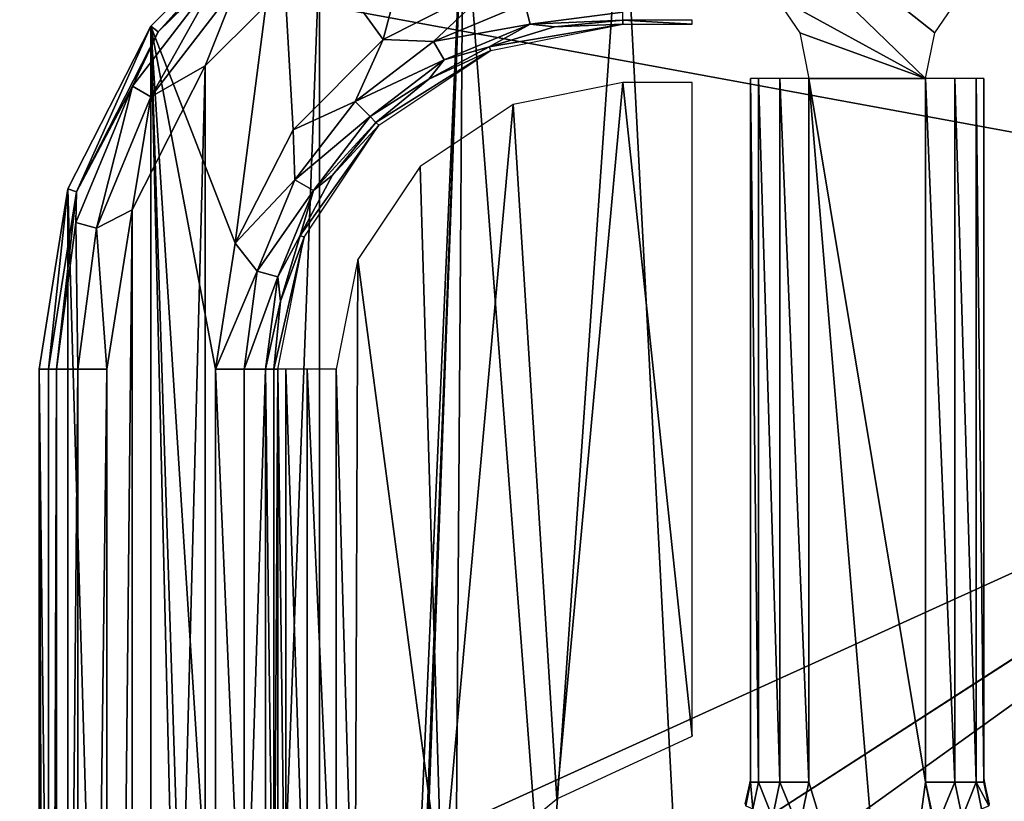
# Model space of a CAD drawing. Header units: millimetres. Extents: x -75 to 75, y -5 to 37.
# Tile 61 of 184: x -30 to -22, y 16 to 23. Entities that reach past the tile are written whole.
import ezdxf

# ---------------------------------------------------------------- set-up
doc = ezdxf.new("R2010")
doc.units = ezdxf.units.MM
doc.header["$LTSCALE"] = 81.481481
for name, color, linetype in [('14', 7, 'CONTINUOUS'), ('16', 7, 'CONTINUOUS'), ('368', 7, 'CONTINUOUS'), ('369', 7, 'CONTINUOUS'), ('378', 7, 'CONTINUOUS'), ('379', 7, 'CONTINUOUS'), ('386', 7, 'CONTINUOUS'), ('388', 7, 'CONTINUOUS'), ('394', 7, 'CONTINUOUS'), ('395', 7, 'CONTINUOUS'), ('426', 7, 'CONTINUOUS'), ('427', 7, 'CONTINUOUS'), ('470', 7, 'CONTINUOUS'), ('471', 7, 'CONTINUOUS'), ('486', 7, 'CONTINUOUS'), ('488', 7, 'CONTINUOUS'), ('495', 7, 'CONTINUOUS'), ('499', 7, 'CONTINUOUS'), ('500', 7, 'CONTINUOUS'), ('501', 7, 'CONTINUOUS'), ('502', 7, 'CONTINUOUS'), ('556', 7, 'CONTINUOUS'), ('557', 7, 'CONTINUOUS'), ('596', 7, 'CONTINUOUS'), ('597', 7, 'CONTINUOUS'), ('6', 7, 'CONTINUOUS'), ('601', 7, 'CONTINUOUS'), ('602', 7, 'CONTINUOUS'), ('8', 7, 'CONTINUOUS')]:
    doc.layers.add(name, color=color, linetype=linetype)

msp = doc.modelspace()

# ---------------------------------------------------------------- linework, layer by layer
at = {"layer": '14', "color": 251, "linetype": 'Continuous', "true_color": 0x565d62}
for points in [[(-58.6077, 7.0323, 96.607), (-58.9411, 32.5, 96.9404), (58.9411, 32.5, 96.9404), (-58.6077, 7.0323, 96.607)], [(-58.5539, 7.0314, 96.607), (-58.6077, 7.0323, 96.607), (58.9411, 32.5, 96.9404), (-58.5539, 7.0314, 96.607)], [(-58.5, 7.0311, 96.607), (-58.5539, 7.0314, 96.607), (58.9411, 32.5, 96.9404), (-58.5, 7.0311, 96.607)], [(58.5, 7.0311, 96.607), (-58.5, 7.0311, 96.607), (58.9411, 32.5, 96.9404), (58.5, 7.0311, 96.607)]]:
    msp.add_3dface(points, dxfattribs=at)
at = {"layer": '16', "color": 251, "linetype": 'Continuous', "true_color": 0x565d62}
for points in [[(58.6077, 7.0323, -96.607), (58.9411, 32.5, -96.9404), (-58.9411, 32.5, -96.9404), (58.6077, 7.0323, -96.607)], [(58.5539, 7.0314, -96.607), (58.6077, 7.0323, -96.607), (-58.9411, 32.5, -96.9404), (58.5539, 7.0314, -96.607)], [(58.5, 7.0311, -96.607), (58.5539, 7.0314, -96.607), (-58.9411, 32.5, -96.9404), (58.5, 7.0311, -96.607)], [(-58.5, 7.0311, -96.607), (58.5, 7.0311, -96.607), (-58.9411, 32.5, -96.9404), (-58.5, 7.0311, -96.607)]]:
    msp.add_3dface(points, dxfattribs=at)
at = {"layer": '368', "color": 251, "linetype": 'Continuous', "true_color": 0x464b4f}
for points in [[(-22.3239, 22.883, 165.5), (-25, 25, 165.5), (-22.4039, 22.4909, 165.5), (-22.3239, 22.883, 165.5)], [(-22.1067, 23.2025, 165.5), (-25, 25, 165.5), (-22.3239, 22.883, 165.5), (-22.1067, 23.2025, 165.5)], [(-25, 25, 165.5), (-23.7005, 23.2017, 165.5), (-22.4039, 22.4909, 165.5), (-25, 25, 165.5)], [(-26.5451, 24.7553, 165.5), (-27.9389, 24.0451, 165.5), (-27.0519, 22.8244, 165.5), (-26.5451, 24.7553, 165.5)], [(-26.0786, 23.3202, 165.5), (-26.5451, 24.7553, 165.5), (-27.0519, 22.8244, 165.5), (-26.0786, 23.3202, 165.5)], [(-27.9389, 24.0451, 165.5), (-29.0451, 22.9389, 165.5), (-28.3202, 21.0786, 165.5), (-27.9389, 24.0451, 165.5)], [(-27.8244, 22.0519, 165.5), (-27.9389, 24.0451, 165.5), (-28.3202, 21.0786, 165.5), (-27.8244, 22.0519, 165.5)], [(-27.0519, 22.8244, 165.5), (-27.9389, 24.0451, 165.5), (-27.8244, 22.0519, 165.5), (-27.0519, 22.8244, 165.5)], [(-23.7005, 23.2017, 165.5), (-23.4833, 22.8815, 165.5), (-22.4039, 22.4909, 165.5), (-23.7005, 23.2017, 165.5)], [(-29.0451, 22.9389, 165.5), (-29.7553, 21.5451, 165.5), (-29.0451, -2.9389, 165.5), (-29.0451, 22.9389, 165.5)], [(-28.491, 5.7183, 165.5), (-29.0451, 22.9389, 165.5), (-28.491, 0, 165.5), (-28.491, 5.7183, 165.5)], [(-28.491, 14.2817, 165.5), (-29.0451, 22.9389, 165.5), (-28.491, 5.7183, 165.5), (-28.491, 14.2817, 165.5)], [(-28.491, 20, 165.5), (-29.0451, 22.9389, 165.5), (-28.491, 14.2817, 165.5), (-28.491, 20, 165.5)], [(-28.3202, 21.0786, 165.5), (-29.0451, 22.9389, 165.5), (-28.491, 20, 165.5), (-28.3202, 21.0786, 165.5)], [(-29.0451, 22.9389, 165.5), (-29.0451, -2.9389, 165.5), (-28.491, 0, 165.5), (-29.0451, 22.9389, 165.5)], [(-23.4833, 22.8815, 165.5), (-23.4039, 22.4909, 165.5), (-22.4039, 22.4909, 165.5), (-23.4833, 22.8815, 165.5)], [(-22.4039, 22.4909, 165.5), (-23.4039, 22.4909, 165.5), (-22.4039, 16.4582, 165.5), (-22.4039, 22.4909, 165.5)], [(-23.4039, 16.4582, 165.5), (-22.7122, 14.1912, 165.5), (-23.4039, 22.4909, 165.5), (-23.4039, 16.4582, 165.5)], [(-23.4039, 22.4909, 165.5), (-22.7122, 14.1912, 165.5), (-22.4039, 16.4582, 165.5), (-23.4039, 22.4909, 165.5)], [(-29.7553, 21.5451, 165.5), (-30, 20, 165.5), (-29.7553, -1.5451, 165.5), (-29.7553, 21.5451, 165.5)], [(-29.0451, -2.9389, 165.5), (-29.7553, 21.5451, 165.5), (-29.7553, -1.5451, 165.5), (-29.0451, -2.9389, 165.5)], [(-29.7553, -1.5451, 165.5), (-30, 20, 165.5), (-30, 0, 165.5), (-29.7553, -1.5451, 165.5)], [(-23.488, 16.0567, 165.5), (-22.7122, 14.1912, 165.5), (-23.4039, 16.4582, 165.5), (-23.488, 16.0567, 165.5)], [(-22.7122, 14.1912, 165.5), (-21.9265, 13.9586, 165.5), (-22.4039, 16.4582, 165.5), (-22.7122, 14.1912, 165.5)], [(-22.4039, 16.4582, 165.5), (-21.9265, 13.9586, 165.5), (-22.3198, 16.0567, 165.5), (-22.4039, 16.4582, 165.5)]]:
    msp.add_3dface(points, dxfattribs=at)
at = {"layer": '369', "color": 251, "linetype": 'Continuous', "true_color": 0x464b4f}
for points in [[(-25, 24.4214, 160.5), (-25.6589, 14.878, 160.5), (-26.3661, 24.205, 160.5), (-25, 24.4214, 160.5)], [(-24.5426, 15.6528, 160.5), (-25.6589, 14.878, 160.5), (-25, 24.4214, 160.5), (-24.5426, 15.6528, 160.5)], [(-24.5426, 15.6528, 160.5), (-25, 24.4214, 160.5), (-16.1132, 21.098, 160.5), (-24.5426, 15.6528, 160.5)], [(-25, 24.4214, 160.5), (25, 24.4214, 160.5), (-15.6931, 21.1814, 160.5), (-25, 24.4214, 160.5)], [(-16.1132, 21.098, 160.5), (-25, 24.4214, 160.5), (-15.6931, 21.1814, 160.5), (-16.1132, 21.098, 160.5)], [(-26.3661, 24.205, 160.5), (-26.9125, 10, 160.5), (-27.5988, -3.577, 160.5), (-26.3661, 24.205, 160.5)], [(-27.5988, 23.577, 160.5), (-26.3661, 24.205, 160.5), (-27.5988, -3.577, 160.5), (-27.5988, 23.577, 160.5)], [(-26.8001, 12.4572, 160.5), (-26.9125, 10, 160.5), (-26.3661, 24.205, 160.5), (-26.8001, 12.4572, 160.5)], [(-26.4429, 13.7682, 160.5), (-26.8001, 12.4572, 160.5), (-26.3661, 24.205, 160.5), (-26.4429, 13.7682, 160.5)], [(-25.6589, 14.878, 160.5), (-26.4429, 13.7682, 160.5), (-26.3661, 24.205, 160.5), (-25.6589, 14.878, 160.5)], [(-28.577, 22.5988, 160.5), (-27.5988, 23.577, 160.5), (-28.577, -2.5988, 160.5), (-28.577, 22.5988, 160.5)], [(-28.577, -2.5988, 160.5), (-27.5988, 23.577, 160.5), (-27.5988, -3.577, 160.5), (-28.577, -2.5988, 160.5)], [(-29.205, 21.3661, 160.5), (-28.577, 22.5988, 160.5), (-29.205, -1.3661, 160.5), (-29.205, 21.3661, 160.5)], [(-29.205, -1.3661, 160.5), (-28.577, 22.5988, 160.5), (-28.577, -2.5988, 160.5), (-29.205, -1.3661, 160.5)], [(-29.4214, 20, 160.5), (-29.205, 21.3661, 160.5), (-29.4214, 0, 160.5), (-29.4214, 20, 160.5)], [(-29.4214, 0, 160.5), (-29.205, 21.3661, 160.5), (-29.205, -1.3661, 160.5), (-29.4214, 0, 160.5)], [(-16.4695, 20.8606, 160.5), (-24.5426, 15.6528, 160.5), (-16.1132, 21.098, 160.5), (-16.4695, 20.8606, 160.5)], [(-23.2287, 15.999, 160.5), (-24.5426, 15.6528, 160.5), (-16.4695, 20.8606, 160.5), (-23.2287, 15.999, 160.5)], [(-21.8755, 15.8749, 160.5), (-23.2287, 15.999, 160.5), (-16.4695, 20.8606, 160.5), (-21.8755, 15.8749, 160.5)], [(-20.6465, 15.2955, 160.5), (-21.8755, 15.8749, 160.5), (-16.4695, 20.8606, 160.5), (-20.6465, 15.2955, 160.5)]]:
    msp.add_3dface(points, dxfattribs=at)
at = {"layer": '378', "color": 251, "linetype": 'Continuous', "true_color": 0x464b4f}
for points in [[(-30, 0, 165.5), (-30, 20, 165.5), (-29.9213, 0, 160.9913), (-30, 0, 165.5)], [(-29.9213, 0, 160.9913), (-30, 20, 165.5), (-29.9213, 20, 160.9913), (-29.9213, 0, 160.9913)]]:
    msp.add_3dface(points, dxfattribs=at)
at = {"layer": '379', "color": 251, "linetype": 'Continuous', "true_color": 0x464b4f}
for points in [[(-29.0451, 22.9389, 165.5), (-27.9389, 24.0451, 165.5), (-28.9814, 22.8927, 160.9913), (-29.0451, 22.9389, 165.5)], [(-28.9814, 22.8927, 160.9913), (-27.9389, 24.0451, 165.5), (-27.8927, 23.9814, 160.9913), (-28.9814, 22.8927, 160.9913)], [(-29.7553, 21.5451, 165.5), (-29.0451, 22.9389, 165.5), (-29.6804, 21.5208, 160.9913), (-29.7553, 21.5451, 165.5)], [(-29.6804, 21.5208, 160.9913), (-29.0451, 22.9389, 165.5), (-28.9814, 22.8927, 160.9913), (-29.6804, 21.5208, 160.9913)], [(-30, 20, 165.5), (-29.7553, 21.5451, 165.5), (-29.9213, 20, 160.9913), (-30, 20, 165.5)], [(-29.9213, 20, 160.9913), (-29.7553, 21.5451, 165.5), (-29.6804, 21.5208, 160.9913), (-29.9213, 20, 160.9913)]]:
    msp.add_3dface(points, dxfattribs=at)
at = {"layer": '386', "color": 251, "linetype": 'Continuous', "true_color": 0x464b4f}
for points in [[(-25, 22.456, 162.5), (-25.9398, 22.2691, 162.5), (-25.5649, 16.3153, 162.5), (-25, 22.456, 162.5)], [(-24.4039, 16.8539, 162.5), (-25, 22.456, 162.5), (-25.5649, 16.3153, 162.5), (-24.4039, 16.8539, 162.5)], [(-24.4039, 22.456, 162.5), (-25, 22.456, 162.5), (-24.4039, 16.8539, 162.5), (-24.4039, 22.456, 162.5)], [(-25.9398, 22.2691, 162.5), (-26.7366, 21.7366, 162.5), (-26.5507, 15.4987, 162.5), (-25.9398, 22.2691, 162.5)], [(-25.5649, 16.3153, 162.5), (-25.9398, 22.2691, 162.5), (-26.5507, 15.4987, 162.5), (-25.5649, 16.3153, 162.5)], [(-26.7366, 21.7366, 162.5), (-27.2691, 20.9398, 162.5), (-26.5507, 15.4987, 162.5), (-26.7366, 21.7366, 162.5)], [(-27.456, 20, 162.5), (-27.2959, 14.4582, 162.5), (-27.2691, 20.9398, 162.5), (-27.456, 20, 162.5)], [(-27.2691, 20.9398, 162.5), (-27.2959, 14.4582, 162.5), (-26.5507, 15.4987, 162.5), (-27.2691, 20.9398, 162.5)], [(-27.456, 14.4582, 162.5), (-27.2959, 14.4582, 162.5), (-27.456, 20, 162.5), (-27.456, 14.4582, 162.5)]]:
    msp.add_3dface(points, dxfattribs=at)
at = {"layer": '388', "color": 251, "linetype": 'Continuous', "true_color": 0x464b4f}
for points in [[(-24.4039, 22.9559, 162.9913), (-25, 22.9911, 165.0087), (-25, 22.9559, 162.9913), (-24.4039, 22.9559, 162.9913)], [(-24.4039, 22.9911, 165.0087), (-25, 22.9911, 165.0087), (-24.4039, 22.9559, 162.9913), (-24.4039, 22.9911, 165.0087)]]:
    msp.add_3dface(points, dxfattribs=at)
at = {"layer": '394', "color": 251, "linetype": 'Continuous', "true_color": 0x464b4f}
for points in [[(-27.9559, 20, 162.9913), (-27.9911, 14.2817, 165.0087), (-27.9559, 14.4582, 162.9913), (-27.9559, 20, 162.9913)], [(-27.9911, 20, 165.0087), (-27.9911, 14.2817, 165.0087), (-27.9559, 20, 162.9913), (-27.9911, 20, 165.0087)]]:
    msp.add_3dface(points, dxfattribs=at)
at = {"layer": '395', "color": 251, "linetype": 'Continuous', "true_color": 0x464b4f}
for points in [[(-25, 22.9559, 162.9913), (-26.1447, 22.7634, 165.0087), (-26.1312, 22.7309, 162.9913), (-25, 22.9559, 162.9913)], [(-26.1447, 22.7634, 165.0087), (-25, 22.9559, 162.9913), (-25.5835, 22.9336, 165.0087), (-26.1447, 22.7634, 165.0087)], [(-25, 22.9559, 162.9913), (-25, 22.9911, 165.0087), (-25.5835, 22.9336, 165.0087), (-25, 22.9559, 162.9913)], [(-26.6618, 22.487, 165.0087), (-27.115, 22.115, 165.0087), (-26.1312, 22.7309, 162.9913), (-26.6618, 22.487, 165.0087)], [(-26.1312, 22.7309, 162.9913), (-27.115, 22.115, 165.0087), (-27.0901, 22.0901, 162.9913), (-26.1312, 22.7309, 162.9913)], [(-26.1447, 22.7634, 165.0087), (-26.6618, 22.487, 165.0087), (-26.1312, 22.7309, 162.9913), (-26.1447, 22.7634, 165.0087)], [(-27.115, 22.115, 165.0087), (-27.487, 21.6618, 165.0087), (-27.0901, 22.0901, 162.9913), (-27.115, 22.115, 165.0087)], [(-27.0901, 22.0901, 162.9913), (-27.7634, 21.1447, 165.0087), (-27.7309, 21.1312, 162.9913), (-27.0901, 22.0901, 162.9913)], [(-27.487, 21.6618, 165.0087), (-27.7634, 21.1447, 165.0087), (-27.0901, 22.0901, 162.9913), (-27.487, 21.6618, 165.0087)], [(-27.9336, 20.5835, 165.0087), (-27.9911, 20, 165.0087), (-27.7309, 21.1312, 162.9913), (-27.9336, 20.5835, 165.0087)], [(-27.9911, 20, 165.0087), (-27.9559, 20, 162.9913), (-27.7309, 21.1312, 162.9913), (-27.9911, 20, 165.0087)], [(-27.7634, 21.1447, 165.0087), (-27.9336, 20.5835, 165.0087), (-27.7309, 21.1312, 162.9913), (-27.7634, 21.1447, 165.0087)]]:
    msp.add_3dface(points, dxfattribs=at)
at = {"layer": '426', "color": 251, "linetype": 'Continuous', "true_color": 0x464b4f}
for points in [[(-28.9814, 22.8927, 160.9913), (-27.8927, 23.9814, 160.9913), (-28.4305, 23.4305, 160.745), (-28.9814, 22.8927, 160.9913)], [(-27.5988, 23.577, 160.5), (-28.577, 22.5988, 160.5), (-28.3012, 23.3012, 160.5654), (-27.5988, 23.577, 160.5)], [(-28.4305, 23.4305, 160.745), (-29.0432, 22.3343, 160.5654), (-29.2015, 22.4257, 160.745), (-28.4305, 23.4305, 160.745)], [(-28.9814, 22.8927, 160.9913), (-28.4305, 23.4305, 160.745), (-29.2015, 22.4257, 160.745), (-28.9814, 22.8927, 160.9913)], [(-28.3012, 23.3012, 160.5654), (-29.0432, 22.3343, 160.5654), (-28.4305, 23.4305, 160.745), (-28.3012, 23.3012, 160.5654)], [(-28.3012, 23.3012, 160.5654), (-28.577, 22.5988, 160.5), (-29.0432, 22.3343, 160.5654), (-28.3012, 23.3012, 160.5654)], [(-29.6804, 21.5208, 160.9913), (-28.9814, 22.8927, 160.9913), (-29.2015, 22.4257, 160.745), (-29.6804, 21.5208, 160.9913)], [(-28.577, 22.5988, 160.5), (-29.205, 21.3661, 160.5), (-29.0432, 22.3343, 160.5654), (-28.577, 22.5988, 160.5)], [(-29.2015, 22.4257, 160.745), (-29.5095, 21.2083, 160.5654), (-29.6861, 21.2556, 160.745), (-29.2015, 22.4257, 160.745)], [(-29.6804, 21.5208, 160.9913), (-29.2015, 22.4257, 160.745), (-29.6861, 21.2556, 160.745), (-29.6804, 21.5208, 160.9913)], [(-29.0432, 22.3343, 160.5654), (-29.5095, 21.2083, 160.5654), (-29.2015, 22.4257, 160.745), (-29.0432, 22.3343, 160.5654)], [(-29.0432, 22.3343, 160.5654), (-29.205, 21.3661, 160.5), (-29.5095, 21.2083, 160.5654), (-29.0432, 22.3343, 160.5654)], [(-29.9213, 20, 160.9913), (-29.6804, 21.5208, 160.9913), (-29.8515, 20, 160.745), (-29.9213, 20, 160.9913)], [(-29.6804, 21.5208, 160.9913), (-29.6861, 21.2556, 160.745), (-29.8515, 20, 160.745), (-29.6804, 21.5208, 160.9913)], [(-29.205, 21.3661, 160.5), (-29.4214, 20, 160.5), (-29.5095, 21.2083, 160.5654), (-29.205, 21.3661, 160.5)], [(-29.6861, 21.2556, 160.745), (-29.6686, 20, 160.5654), (-29.8515, 20, 160.745), (-29.6861, 21.2556, 160.745)], [(-29.5095, 21.2083, 160.5654), (-29.6686, 20, 160.5654), (-29.6861, 21.2556, 160.745), (-29.5095, 21.2083, 160.5654)], [(-29.5095, 21.2083, 160.5654), (-29.4214, 20, 160.5), (-29.6686, 20, 160.5654), (-29.5095, 21.2083, 160.5654)]]:
    msp.add_3dface(points, dxfattribs=at)
at = {"layer": '427', "color": 251, "linetype": 'Continuous', "true_color": 0x464b4f}
for points in [[(-29.9213, 0, 160.9913), (-29.9213, 20, 160.9913), (-29.8515, 20, 160.745), (-29.9213, 0, 160.9913)], [(-29.9213, 0, 160.9913), (-29.8515, 20, 160.745), (-29.8515, 0, 160.745), (-29.9213, 0, 160.9913)], [(-29.8515, 20, 160.745), (-29.6686, 20, 160.5654), (-29.8515, 0, 160.745), (-29.8515, 20, 160.745)], [(-29.8515, 0, 160.745), (-29.6686, 20, 160.5654), (-29.6686, 0, 160.5654), (-29.8515, 0, 160.745)], [(-29.6686, 20, 160.5654), (-29.4214, 20, 160.5), (-29.6686, 0, 160.5654), (-29.6686, 20, 160.5654)], [(-29.4214, 20, 160.5), (-29.4214, 0, 160.5), (-29.6686, 0, 160.5654), (-29.4214, 20, 160.5)]]:
    msp.add_3dface(points, dxfattribs=at)
at = {"layer": '470', "color": 251, "linetype": 'Continuous', "true_color": 0x464b4f}
for points in [[(-23.9039, 22.4909, 165), (-23.9039, 16.7384, 163), (-23.9039, 16.6154, 163.141), (-23.9039, 22.4909, 165)], [(-23.9039, 16.4745, 164.1152), (-23.9039, 22.4909, 165), (-23.9039, 16.4898, 163.2847), (-23.9039, 16.4745, 164.1152)], [(-23.9039, 16.4582, 165), (-23.9039, 22.4909, 165), (-23.9039, 16.4745, 164.1152), (-23.9039, 16.4582, 165)], [(-23.9039, 16.4898, 163.2847), (-23.9039, 22.4909, 165), (-23.9039, 16.6154, 163.141), (-23.9039, 16.4898, 163.2847)], [(-23.9039, 22.456, 163), (-23.9039, 16.7384, 163), (-23.9039, 22.4909, 165), (-23.9039, 22.456, 163)]]:
    msp.add_3dface(points, dxfattribs=at)
at = {"layer": '471', "color": 251, "linetype": 'Continuous', "true_color": 0x464b4f}
for points in [[(-21.9039, 22.456, 163), (-21.9039, 22.4909, 165), (-21.9039, 16.4582, 165), (-21.9039, 22.456, 163)], [(-21.9039, 16.7384, 163), (-21.9039, 22.456, 163), (-21.9039, 16.4582, 165), (-21.9039, 16.7384, 163)], [(-21.9039, 16.6155, 163.141), (-21.9039, 16.7384, 163), (-21.9039, 16.4582, 165), (-21.9039, 16.6155, 163.141)], [(-21.9039, 16.4735, 164.1718), (-21.9039, 16.6155, 163.141), (-21.9039, 16.4582, 165), (-21.9039, 16.4735, 164.1718)], [(-21.9039, 16.4898, 163.2847), (-21.9039, 16.6155, 163.141), (-21.9039, 16.4735, 164.1718), (-21.9039, 16.4898, 163.2847)]]:
    msp.add_3dface(points, dxfattribs=at)
at = {"layer": '486', "color": 251, "linetype": 'Continuous', "true_color": 0x464b4f}
for points in [[(-21.9039, 16.4898, 163.2847), (-21.9039, 16.4735, 164.1718), (-21.8619, 16.2574, 165.0037), (-21.9039, 16.4898, 163.2847)], [(-21.8556, 16.2736, 163.3755), (-21.9039, 16.4898, 163.2847), (-21.8619, 16.2574, 165.0037), (-21.8556, 16.2736, 163.3755)], [(-21.9039, 16.4582, 165), (-21.8619, 16.2574, 165.0037), (-21.9039, 16.4735, 164.1718), (-21.9039, 16.4582, 165)]]:
    msp.add_3dface(points, dxfattribs=at)
at = {"layer": '488', "color": 251, "linetype": 'Continuous', "true_color": 0x464b4f}
for points in [[(-23.9039, 16.4745, 164.1152), (-23.9039, 16.4898, 163.2847), (-23.9518, 16.2747, 163.3751), (-23.9039, 16.4745, 164.1152)], [(-23.9039, 16.4582, 165), (-23.9039, 16.4745, 164.1152), (-23.9518, 16.2747, 163.3751), (-23.9039, 16.4582, 165)], [(-23.946, 16.2574, 165.0037), (-23.9039, 16.4582, 165), (-23.9518, 16.2747, 163.3751), (-23.946, 16.2574, 165.0037)]]:
    msp.add_3dface(points, dxfattribs=at)
at = {"layer": '495', "color": 251, "linetype": 'Continuous', "true_color": 0x464b4f}
for points in [[(-27.9559, 20, 162.9913), (-27.8861, 14.4582, 162.745), (-27.8861, 20, 162.745), (-27.9559, 20, 162.9913)], [(-27.9559, 20, 162.9913), (-27.9559, 14.4582, 162.9913), (-27.8861, 14.4582, 162.745), (-27.9559, 20, 162.9913)], [(-27.8861, 20, 162.745), (-27.7035, 14.4582, 162.5656), (-27.7035, 20, 162.5655), (-27.8861, 20, 162.745)], [(-27.8861, 14.4582, 162.745), (-27.7035, 14.4582, 162.5656), (-27.8861, 20, 162.745), (-27.8861, 14.4582, 162.745)], [(-27.456, 14.4582, 162.5), (-27.456, 20, 162.5), (-27.7035, 20, 162.5655), (-27.456, 14.4582, 162.5)], [(-27.7035, 14.4582, 162.5656), (-27.456, 14.4582, 162.5), (-27.7035, 20, 162.5655), (-27.7035, 14.4582, 162.5656)]]:
    msp.add_3dface(points, dxfattribs=at)
at = {"layer": '499', "color": 251, "linetype": 'Continuous', "true_color": 0x464b4f}
for points in [[(-23.9039, 16.4582, 165), (-23.946, 16.2574, 165.0037), (-23.8835, 16.23, 165.2521), (-23.9039, 16.4582, 165)], [(-23.9039, 16.4582, 165), (-23.8835, 16.23, 165.2521), (-23.8369, 16.4582, 165.25), (-23.9039, 16.4582, 165)], [(-23.8835, 16.23, 165.2521), (-23.716, 16.1566, 165.4336), (-23.8369, 16.4582, 165.25), (-23.8835, 16.23, 165.2521)], [(-23.8369, 16.4582, 165.25), (-23.716, 16.1566, 165.4336), (-23.6539, 16.4582, 165.433), (-23.8369, 16.4582, 165.25)], [(-23.716, 16.1566, 165.4336), (-23.488, 16.0567, 165.5), (-23.6539, 16.4582, 165.433), (-23.716, 16.1566, 165.4336)], [(-23.488, 16.0567, 165.5), (-23.4039, 16.4582, 165.5), (-23.6539, 16.4582, 165.433), (-23.488, 16.0567, 165.5)]]:
    msp.add_3dface(points, dxfattribs=at)
at = {"layer": '500', "color": 251, "linetype": 'Continuous', "true_color": 0x464b4f}
for points in [[(-23.9039, 22.4909, 165), (-23.8369, 16.4582, 165.25), (-23.8369, 22.4909, 165.25), (-23.9039, 22.4909, 165)], [(-23.9039, 22.4909, 165), (-23.9039, 16.4582, 165), (-23.8369, 16.4582, 165.25), (-23.9039, 22.4909, 165)], [(-23.8369, 16.4582, 165.25), (-23.6539, 16.4582, 165.433), (-23.8369, 22.4909, 165.25), (-23.8369, 16.4582, 165.25)], [(-23.8369, 22.4909, 165.25), (-23.6539, 16.4582, 165.433), (-23.6539, 22.4909, 165.433), (-23.8369, 22.4909, 165.25)], [(-23.6539, 16.4582, 165.433), (-23.4039, 16.4582, 165.5), (-23.6539, 22.4909, 165.433), (-23.6539, 16.4582, 165.433)], [(-23.4039, 16.4582, 165.5), (-23.4039, 22.4909, 165.5), (-23.6539, 22.4909, 165.433), (-23.4039, 16.4582, 165.5)]]:
    msp.add_3dface(points, dxfattribs=at)
at = {"layer": '501', "color": 251, "linetype": 'Continuous', "true_color": 0x464b4f}
for points in [[(-26.0786, 23.3202, 165.5), (-27.0519, 22.8244, 165.5), (-26.6219, 22.8092, 165.4346), (-26.0786, 23.3202, 165.5)], [(-25.8396, 23.1333, 165.4346), (-26.0786, 23.3202, 165.5), (-26.6219, 22.8092, 165.4346), (-25.8396, 23.1333, 165.4346)], [(-25.8396, 23.1333, 165.4346), (-26.6219, 22.8092, 165.4346), (-25.7922, 22.9567, 165.255), (-25.8396, 23.1333, 165.4346)], [(-25, 23.061, 165.255), (-25.8396, 23.1333, 165.4346), (-25.7922, 22.9567, 165.255), (-25, 23.061, 165.255)], [(-25, 22.9911, 165.0087), (-25, 23.061, 165.255), (-25.7922, 22.9567, 165.255), (-25, 22.9911, 165.0087)], [(-25.7922, 22.9567, 165.255), (-26.6219, 22.8092, 165.4346), (-26.5305, 22.6509, 165.255), (-25.7922, 22.9567, 165.255)], [(-26.1447, 22.7634, 165.0087), (-25.7922, 22.9567, 165.255), (-26.5305, 22.6509, 165.255), (-26.1447, 22.7634, 165.0087)], [(-26.1447, 22.7634, 165.0087), (-25.5835, 22.9336, 165.0087), (-25.7922, 22.9567, 165.255), (-26.1447, 22.7634, 165.0087)], [(-25.5835, 22.9336, 165.0087), (-25, 22.9911, 165.0087), (-25.7922, 22.9567, 165.255), (-25.5835, 22.9336, 165.0087)], [(-27.0519, 22.8244, 165.5), (-27.8244, 22.0519, 165.5), (-27.2937, 22.2937, 165.4346), (-27.0519, 22.8244, 165.5)], [(-26.6219, 22.8092, 165.4346), (-27.0519, 22.8244, 165.5), (-27.2937, 22.2937, 165.4346), (-26.6219, 22.8092, 165.4346)], [(-26.6219, 22.8092, 165.4346), (-27.2937, 22.2937, 165.4346), (-26.5305, 22.6509, 165.255), (-26.6219, 22.8092, 165.4346)], [(-26.6618, 22.487, 165.0087), (-26.1447, 22.7634, 165.0087), (-26.5305, 22.6509, 165.255), (-26.6618, 22.487, 165.0087)], [(-26.5305, 22.6509, 165.255), (-27.2937, 22.2937, 165.4346), (-27.1644, 22.1644, 165.255), (-26.5305, 22.6509, 165.255)], [(-26.6618, 22.487, 165.0087), (-26.5305, 22.6509, 165.255), (-27.1644, 22.1644, 165.255), (-26.6618, 22.487, 165.0087)], [(-27.115, 22.115, 165.0087), (-26.6618, 22.487, 165.0087), (-27.1644, 22.1644, 165.255), (-27.115, 22.115, 165.0087)], [(-27.2937, 22.2937, 165.4346), (-27.8244, 22.0519, 165.5), (-27.8092, 21.6219, 165.4346), (-27.2937, 22.2937, 165.4346)], [(-27.2937, 22.2937, 165.4346), (-27.8092, 21.6219, 165.4346), (-27.1644, 22.1644, 165.255), (-27.2937, 22.2937, 165.4346)], [(-27.1644, 22.1644, 165.255), (-27.8092, 21.6219, 165.4346), (-27.6509, 21.5305, 165.255), (-27.1644, 22.1644, 165.255)], [(-27.115, 22.115, 165.0087), (-27.1644, 22.1644, 165.255), (-27.6509, 21.5305, 165.255), (-27.115, 22.115, 165.0087)], [(-27.487, 21.6618, 165.0087), (-27.115, 22.115, 165.0087), (-27.6509, 21.5305, 165.255), (-27.487, 21.6618, 165.0087)], [(-27.8244, 22.0519, 165.5), (-28.3202, 21.0786, 165.5), (-27.8092, 21.6219, 165.4346), (-27.8244, 22.0519, 165.5)], [(-27.8092, 21.6219, 165.4346), (-28.3202, 21.0786, 165.5), (-28.1333, 20.8396, 165.4346), (-27.8092, 21.6219, 165.4346)], [(-27.8092, 21.6219, 165.4346), (-28.1333, 20.8396, 165.4346), (-27.6509, 21.5305, 165.255), (-27.8092, 21.6219, 165.4346)], [(-27.7634, 21.1447, 165.0087), (-27.487, 21.6618, 165.0087), (-27.6509, 21.5305, 165.255), (-27.7634, 21.1447, 165.0087)], [(-27.6509, 21.5305, 165.255), (-28.1333, 20.8396, 165.4346), (-27.9567, 20.7922, 165.255), (-27.6509, 21.5305, 165.255)], [(-27.7634, 21.1447, 165.0087), (-27.6509, 21.5305, 165.255), (-27.9567, 20.7922, 165.255), (-27.7634, 21.1447, 165.0087)], [(-27.9336, 20.5835, 165.0087), (-27.7634, 21.1447, 165.0087), (-27.9567, 20.7922, 165.255), (-27.9336, 20.5835, 165.0087)], [(-28.3202, 21.0786, 165.5), (-28.491, 20, 165.5), (-28.1333, 20.8396, 165.4346), (-28.3202, 21.0786, 165.5)], [(-28.1333, 20.8396, 165.4346), (-28.491, 20, 165.5), (-28.2438, 20, 165.4346), (-28.1333, 20.8396, 165.4346)], [(-28.1333, 20.8396, 165.4346), (-28.2438, 20, 165.4346), (-27.9567, 20.7922, 165.255), (-28.1333, 20.8396, 165.4346)], [(-27.9567, 20.7922, 165.255), (-28.2438, 20, 165.4346), (-28.061, 20, 165.255), (-27.9567, 20.7922, 165.255)], [(-27.9336, 20.5835, 165.0087), (-27.9567, 20.7922, 165.255), (-28.061, 20, 165.255), (-27.9336, 20.5835, 165.0087)], [(-27.9911, 20, 165.0087), (-27.9336, 20.5835, 165.0087), (-28.061, 20, 165.255), (-27.9911, 20, 165.0087)]]:
    msp.add_3dface(points, dxfattribs=at)
at = {"layer": '502', "color": 251, "linetype": 'Continuous', "true_color": 0x464b4f}
for points in [[(-28.2438, 20, 165.4346), (-28.491, 20, 165.5), (-28.2436, 14.2817, 165.4345), (-28.2438, 20, 165.4346)], [(-28.491, 20, 165.5), (-28.491, 14.2817, 165.5), (-28.2436, 14.2817, 165.4345), (-28.491, 20, 165.5)], [(-28.061, 20, 165.255), (-28.2438, 20, 165.4346), (-28.2436, 14.2817, 165.4345), (-28.061, 20, 165.255)], [(-28.0608, 14.2817, 165.2548), (-28.061, 20, 165.255), (-28.2436, 14.2817, 165.4345), (-28.0608, 14.2817, 165.2548)], [(-27.9911, 14.2817, 165.0087), (-28.061, 20, 165.255), (-28.0608, 14.2817, 165.2548), (-27.9911, 14.2817, 165.0087)], [(-27.9911, 14.2817, 165.0087), (-27.9911, 20, 165.0087), (-28.061, 20, 165.255), (-27.9911, 14.2817, 165.0087)]]:
    msp.add_3dface(points, dxfattribs=at)
at = {"layer": '556', "color": 251, "linetype": 'Continuous', "true_color": 0x464b4f}
for points in [[(-22.4039, 22.4909, 165.5), (-22.4039, 16.4582, 165.5), (-22.1539, 16.4582, 165.433), (-22.4039, 22.4909, 165.5)], [(-22.4039, 22.4909, 165.5), (-22.1539, 16.4582, 165.433), (-22.1539, 22.4909, 165.433), (-22.4039, 22.4909, 165.5)], [(-22.1539, 16.4582, 165.433), (-21.9709, 16.4582, 165.25), (-22.1539, 22.4909, 165.433), (-22.1539, 16.4582, 165.433)], [(-22.1539, 22.4909, 165.433), (-21.9709, 16.4582, 165.25), (-21.9709, 22.4909, 165.25), (-22.1539, 22.4909, 165.433)], [(-21.9709, 16.4582, 165.25), (-21.9039, 16.4582, 165), (-21.9709, 22.4909, 165.25), (-21.9709, 16.4582, 165.25)], [(-21.9039, 16.4582, 165), (-21.9039, 22.4909, 165), (-21.9709, 22.4909, 165.25), (-21.9039, 16.4582, 165)]]:
    msp.add_3dface(points, dxfattribs=at)
at = {"layer": '557', "color": 251, "linetype": 'Continuous', "true_color": 0x464b4f}
for points in [[(-22.4039, 16.4582, 165.5), (-22.3198, 16.0567, 165.5), (-22.1539, 16.4582, 165.433), (-22.4039, 16.4582, 165.5)], [(-22.1539, 16.4582, 165.433), (-22.3198, 16.0567, 165.5), (-22.0918, 16.1566, 165.4336), (-22.1539, 16.4582, 165.433)], [(-21.9709, 16.4582, 165.25), (-22.1539, 16.4582, 165.433), (-22.0918, 16.1566, 165.4336), (-21.9709, 16.4582, 165.25)], [(-21.9244, 16.23, 165.2521), (-21.9709, 16.4582, 165.25), (-22.0918, 16.1566, 165.4336), (-21.9244, 16.23, 165.2521)], [(-21.8619, 16.2574, 165.0037), (-21.9039, 16.4582, 165), (-21.9709, 16.4582, 165.25), (-21.8619, 16.2574, 165.0037)], [(-21.8619, 16.2574, 165.0037), (-21.9709, 16.4582, 165.25), (-21.9244, 16.23, 165.2521), (-21.8619, 16.2574, 165.0037)]]:
    msp.add_3dface(points, dxfattribs=at)
at = {"layer": '596', "linetype": 'Continuous'}
for points in [[(0, 28.1, 27), (-57, 28.1, 27), (-38.5, 10.6, -14), (0, 28.1, 27)], [(0, 28.1, 27), (-38.5, 10.6, -14), (38.5, 10.6, -14), (0, 28.1, 27)]]:
    msp.add_3dface(points, dxfattribs=at)
at = {"layer": '597', "linetype": 'Continuous'}
for points in [[(-57, 28.1, -87), (0, 28.1, -87), (-38.5, 10.6, -46), (-57, 28.1, -87)], [(0, 28.1, -87), (38.5, 10.6, -46), (-38.5, 10.6, -46), (0, 28.1, -87)]]:
    msp.add_3dface(points, dxfattribs=at)
at = {"layer": '6', "color": 251, "linetype": 'Continuous', "true_color": 0x565d62}
for points in [[(-59.0014, 37, 105), (-58.517, 0, 104.5156), (-16.1484, 37, 105), (-59.0014, 37, 105)], [(-58.517, 0, 104.5156), (-15.8255, 0, 104.5156), (-16.1484, 37, 105), (-58.517, 0, 104.5156)]]:
    msp.add_3dface(points, dxfattribs=at)
at = {"layer": '601', "linetype": 'Continuous'}
for points in [[(-56.8408, 28.5, 26.9182), (56.8408, 28.5, 26.9182), (-38.3408, 11, -14.0818), (-56.8408, 28.5, 26.9182)], [(56.8408, 28.5, 26.9182), (38.3408, 11, -14.0818), (-38.3408, 11, -14.0818), (56.8408, 28.5, 26.9182)]]:
    msp.add_3dface(points, dxfattribs=at)
at = {"layer": '602', "linetype": 'Continuous'}
for points in [[(56.8408, 28.5, -86.9182), (-56.8408, 28.5, -86.9182), (38.3408, 11, -45.9182), (56.8408, 28.5, -86.9182)], [(38.3408, 11, -45.9182), (-56.8408, 28.5, -86.9182), (-38.3408, 11, -45.9182), (38.3408, 11, -45.9182)]]:
    msp.add_3dface(points, dxfattribs=at)
at = {"layer": '8', "color": 251, "linetype": 'Continuous', "true_color": 0x565d62}
for points in [[(-58.517, 0, -104.5156), (-59.0014, 37, -105), (59.0014, 37, -105), (-58.517, 0, -104.5156)], [(58.517, 0, -104.5156), (-58.517, 0, -104.5156), (59.0014, 37, -105), (58.517, 0, -104.5156)]]:
    msp.add_3dface(points, dxfattribs=at)

doc.saveas('drawing.dxf')
